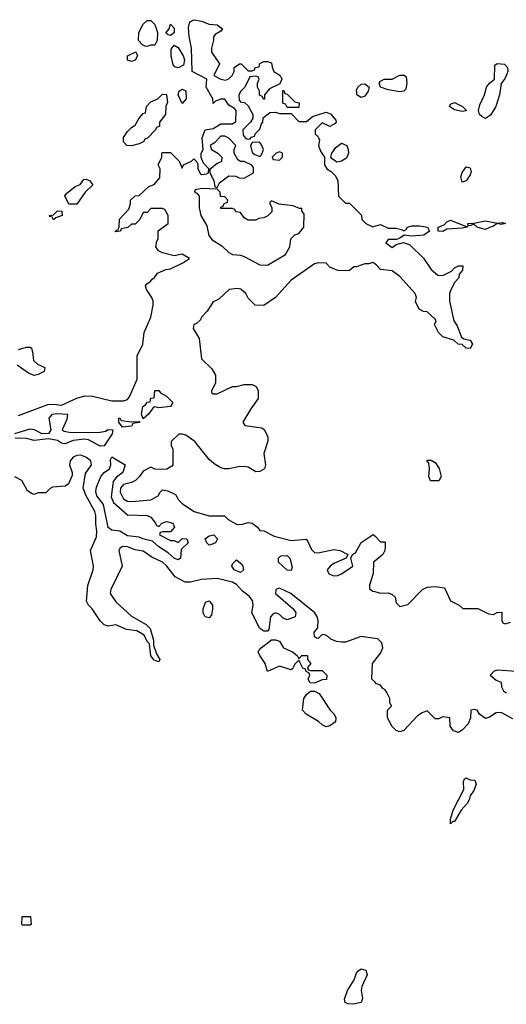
# Model space of a CAD drawing. Header units: inches. Extents: x 2710684 to 2828758, y 857022 to 965663.
# Tile 169 of 256: x 2758176 to 2760676, y 918399 to 923456. Entities that reach past the tile are written whole.
import ezdxf

# ---------------------------------------------------------------- set-up
doc = ezdxf.new("R2010")
doc.units = ezdxf.units.IN
doc.header["$MEASUREMENT"] = 0
for name, color, linetype in [('C7951', 7, 'Continuous'), ('C7952', 7, 'Continuous'), ('C7961', 7, 'Continuous'), ('C7962', 7, 'Continuous')]:
    doc.layers.add(name, color=color, linetype=linetype)

msp = doc.modelspace()

# ---------------------------------------------------------------- linework, layer by layer
at = {"layer": 'C7951', "color": 4, "elevation": 12}
msp.add_lwpolyline([(2759704.1, 920000), (2759714.8, 919994.8), (2759771.3, 919910), (2759791.3, 919890), (2759801, 919870), (2759798, 919850), (2759770, 919829.3), (2759750, 919825.2), (2759730, 919834), (2759711.9, 919851.9), (2759648.7, 919890), (2759629.3, 919909.3), (2759636, 919970), (2759650, 919991), (2759661.4, 920000)], dxfattribs=at)
for points in [[(2758190, 918806), (2758186, 918810), (2758188.9, 918851.1), (2758231.1, 918851.1), (2758234, 918810), (2758230, 918806)], [(2759890, 918399.3), (2759862, 918402), (2759849, 918409), (2759845.6, 918425.6), (2759860.9, 918470), (2759894.2, 918525.8), (2759904.8, 918555.2), (2759914, 918570), (2759930, 918580.7), (2759954.9, 918574.9), (2759960.7, 918550), (2759934, 918490), (2759930.7, 918470), (2759937.3, 918430), (2759930, 918409.2)]]:
    msp.add_lwpolyline(points, close=True, dxfattribs=at)
at = {"layer": 'C7952', "color": 4}
for points, elevation in [([(2758170, 921423.1), (2758319.8, 921480.2), (2758350, 921482.4), (2758390, 921477.2), (2758470, 921512.9), (2758510, 921524), (2758550, 921523.1), (2758650, 921498.4), (2758710, 921498.4), (2758730, 921505.5), (2758740.5, 921519.5), (2758779.6, 921610), (2758779.6, 921730), (2758809.3, 921790), (2758815.1, 921850), (2758849, 921929), (2758862, 921990), (2758862, 922010), (2758855.3, 922030), (2758828, 922070), (2758822, 922090), (2758830, 922102), (2758848.7, 922111.3), (2758856.4, 922123.6), (2758868.4, 922131.6), (2758884.7, 922155.3), (2758926.3, 922173.7), (2758950, 922176), (2759018, 922210), (2759048, 922230), (2759010, 922251.8), (2758970, 922243.7), (2758910, 922259.5), (2758889.6, 922269.6), (2758876, 922290), (2758881.2, 922318.8), (2758888, 922330), (2758887.3, 922372.7), (2758938, 922410), (2758938, 922450), (2758922, 922482), (2758910, 922486), (2758850, 922486), (2758830, 922466), (2758810, 922466), (2758794, 922430), (2758770, 922406), (2758750, 922406), (2758731.6, 922388.4), (2758698, 922382), (2758694, 922370), (2758670, 922366), (2758666, 922370), (2758682, 922378), (2758687.3, 922392.7), (2758688.4, 922431.6), (2758736.4, 922483.6), (2758746, 922510), (2758746, 922530), (2758768.4, 922551.6), (2758790, 922554), (2758840.2, 922599.8), (2758866, 922610), (2758896.4, 922643.6), (2758898, 922690), (2758888, 922710), (2758906, 922750), (2758906, 922770), (2758910, 922774), (2758950, 922774), (2758996, 922730), (2759010, 922694), (2759018, 922710), (2759058, 922730), (2759070, 922742), (2759086, 922726), (2759092, 922712), (2759091.3, 922690), (2759105.4, 922665.4), (2759110, 922662), (2759135.3, 922664.7), (2759146, 922670), (2759148, 922690), (2759120.2, 922720.2), (2759108, 922748), (2759108.9, 922771.1), (2759118, 922790), (2759114, 922850), (2759128.7, 922890), (2759170, 922898), (2759210, 922922), (2759270, 922922), (2759287.3, 922932.7), (2759288, 922990), (2759280.4, 923000.4), (2759250, 923018), (2759230, 923048), (2759210, 923048), (2759182, 923038), (2759170, 923026), (2759168, 923050), (2759134, 923110), (2759138, 923150), (2759062.7, 923190), (2759058.9, 923310), (2759047.3, 923370), (2759044, 923416), (2759050, 923446), (2759070, 923456.3), (2759110, 923448.4), (2759150, 923433), (2759190.4, 923430.4), (2759218, 923410), (2759210, 923398), (2759179.6, 923380.4), (2759171.3, 923368.7), (2759171.3, 923351.3), (2759161, 923310), (2759162, 923290), (2759202, 923230), (2759174, 923170), (2759210, 923151.3), (2759233.6, 923146.4), (2759250, 923152), (2759268, 923170), (2759278, 923190), (2759278, 923210), (2759306, 923230), (2759314, 923230), (2759350, 923194), (2759370, 923194), (2759382, 923198), (2759386, 923210), (2759406, 923214), (2759410, 923232), (2759430, 923242), (2759450, 923242), (2759470, 923234), (2759472.7, 923212.7), (2759482, 923190), (2759514, 923170), (2759519.6, 923159.6), (2759522, 923150), (2759512.7, 923127.3), (2759459.6, 923100.4), (2759434, 923070), (2759434, 923050), (2759430, 923046), (2759422, 923062), (2759408, 923068), (2759408, 923090), (2759398, 923110), (2759398, 923130), (2759406, 923150), (2759402, 923162), (2759390, 923166), (2759358, 923162), (2759332, 923110), (2759312, 923090), (2759302, 923070), (2759303.6, 923043.6), (2759312.7, 923032.7), (2759331.6, 923031.6), (2759350, 923014), (2759374, 922970), (2759374, 922950), (2759362, 922930), (2759322, 922890), (2759323.6, 922863.6), (2759334, 922850), (2759343.6, 922843.6), (2759358, 922842), (2759367.3, 922852.7), (2759382, 922858), (2759386, 922870), (2759410, 922894), (2759418, 922922), (2759426, 922930), (2759427.3, 922952.7), (2759460.4, 922979.6), (2759490, 922982), (2759510, 922974), (2759570, 922974), (2759610, 922934), (2759650, 922934), (2759680.4, 922959.6), (2759750, 922982), (2759772.7, 922972.7), (2759799.6, 922939.6), (2759802, 922930), (2759796.9, 922923.1), (2759770, 922908), (2759730, 922926), (2759694, 922890), (2759694, 922870), (2759710, 922854), (2759716.9, 922836.9), (2759711.3, 922810), (2759721, 922781), (2759742, 922750), (2759742, 922710), (2759754, 922690), (2759776.9, 922676.9), (2759796.9, 922656.9), (2759811.1, 922631.1), (2759814, 922550), (2759850, 922514), (2759870, 922514), (2759932, 922452), (2759934, 922430), (2759954, 922410), (2759990, 922392), (2760000, 922395.2)], 12), ([(2760000, 922202), (2759990, 922208.7), (2759970, 922202), (2759950, 922202), (2759907.3, 922187.3), (2759892.7, 922187.3), (2759870, 922168), (2759850, 922166), (2759810, 922168), (2759770, 922186), (2759750, 922206), (2759710, 922208), (2759690, 922202), (2759570, 922119), (2759490, 922028.7), (2759430, 921988), (2759386, 921990), (2759350, 922026), (2759338, 922050), (2759312.9, 922072.9), (2759295.5, 922075.5), (2759252, 922070), (2759199.8, 922020.2), (2759170, 922008), (2759139.9, 921960.1), (2759110, 921928.7), (2759104.7, 921915.3), (2759084.7, 921895.3), (2759071.3, 921890), (2759066.8, 921870), (2759098.8, 921818.8), (2759110, 921714), (2759163.6, 921663.6), (2759182, 921630), (2759182, 921590), (2759162, 921550), (2759162, 921542), (2759170, 921534), (2759190, 921534), (2759270, 921572), (2759290, 921572), (2759330, 921582), (2759370, 921582), (2759391.6, 921571.6), (2759402, 921550), (2759402, 921510), (2759362.8, 921457.2), (2759322, 921390), (2759332.7, 921372.7), (2759419.6, 921359.6), (2759432, 921352), (2759439.6, 921339.6), (2759451.6, 921311.6), (2759451.6, 921291.6), (2759430.9, 921229.1), (2759439.1, 921170), (2759434, 921150), (2759410, 921136), (2759390, 921134), (2759350, 921158), (2759330, 921162), (2759299.6, 921160.4), (2759250, 921148.7), (2759228.9, 921148.9), (2759210, 921155.3), (2759174.6, 921174.6), (2759150, 921198), (2759075.3, 921290), (2759030, 921322), (2759010, 921328), (2758992.7, 921327.3), (2758954, 921290), (2758954, 921270), (2758962, 921250), (2758962, 921170), (2758956.9, 921163.1), (2758931.6, 921148.4), (2758910, 921146), (2758870, 921148), (2758850, 921158), (2758810, 921138), (2758792, 921110), (2758771, 921090), (2758750, 921078.9), (2758710, 921068.2), (2758693.1, 921050), (2758692.6, 921030), (2758710, 920995.3), (2758730, 920983.6), (2758750, 920981.1), (2758849.6, 920990.4), (2758888, 921010), (2758898, 921030), (2758910, 921042), (2758936.9, 921036.9), (2758976.9, 921016.9), (2758992, 920990), (2759012, 920970), (2759072, 920930), (2759150, 920908.2), (2759228.1, 920908.1), (2759247.3, 920890), (2759290, 920866), (2759316.1, 920863.9), (2759350, 920874), (2759370, 920870.8), (2759398, 920850), (2759410, 920832), (2759430, 920831.3), (2759483.9, 920803.9), (2759570, 920781.1), (2759647.7, 920787.7), (2759656.7, 920776.7), (2759674.7, 920734.7), (2759690, 920719.3), (2759710, 920717.6), (2759790, 920734.9), (2759822, 920730), (2759862, 920710), (2759854, 920690), (2759790, 920663.7), (2759770.8, 920650), (2759756, 920630), (2759764.7, 920610), (2759790, 920600.7), (2759810, 920602), (2759828.7, 920610), (2759888, 920650), (2759878, 920690), (2759886, 920710), (2759901.2, 920718.8), (2759930, 920770.7), (2759992.7, 920812.7), (2760000, 920805.1)], 12), ([(2758170, 921763), (2758210, 921774), (2758230, 921774.8), (2758236, 921770), (2758241, 921750), (2758246, 921706), (2758267.7, 921687.7), (2758304.7, 921670), (2758302, 921650), (2758270, 921633.2), (2758250, 921629.3), (2758221.5, 921641.5), (2758162.3, 921682.3)], 12), ([(2758150, 921330.6), (2758230, 921354.8), (2758250, 921350.8), (2758290, 921331), (2758328, 921332), (2758338, 921350), (2758326.6, 921410), (2758344, 921430), (2758366.7, 921433.3), (2758422, 921430), (2758417.3, 921402.7), (2758394, 921350), (2758403.6, 921343.6), (2758430, 921338), (2758530, 921336), (2758590, 921338), (2758616.4, 921343.6), (2758630, 921352), (2758654, 921350), (2758651.3, 921330), (2758610, 921268), (2758590, 921266), (2758530, 921299), (2758510, 921301.2), (2758450, 921295.3), (2758410, 921278), (2758390, 921282), (2758370, 921295.3), (2758323.1, 921303.1), (2758250, 921295.1), (2758210, 921305.1), (2758153, 921307)], 8), ([(2760000, 920278.7), (2759930, 920288.7), (2759850, 920259), (2759830, 920259), (2759803.1, 920263.1), (2759774.6, 920274.6), (2759758, 920290), (2759743.6, 920296.4), (2759730, 920298), (2759710, 920278), (2759700.4, 920280.4), (2759690, 920286), (2759689.2, 920310), (2759707, 920333), (2759709.6, 920370), (2759705.1, 920390), (2759692, 920410), (2759568.7, 920510), (2759510, 920536), (2759492, 920530), (2759491, 920510), (2759581, 920430), (2759594.8, 920410), (2759590.8, 920390), (2759550, 920374), (2759530, 920382), (2759510, 920401.2), (2759490, 920409.2), (2759476.8, 920403.2), (2759464.9, 920390), (2759455.9, 920324.1), (2759450, 920315.3), (2759430, 920316), (2759409.5, 920330), (2759369.4, 920410), (2759376.2, 920450), (2759372.6, 920472.6), (2759354.8, 920494.8), (2759320.6, 920520.6), (2759290, 920554.7), (2759270, 920567.8), (2759190, 920585.6), (2759110, 920580.9), (2759053.3, 920566.7), (2759026.6, 920566.6), (2758974.9, 920594.9), (2758932.4, 920650), (2758910, 920670.9), (2758855.1, 920695.1), (2758810, 920727.3), (2758770, 920734.3), (2758730, 920749.6), (2758704.7, 920750), (2758690, 920741.2), (2758684.9, 920730), (2758702, 920650), (2758644, 920530), (2758640.7, 920510), (2758670, 920466.8), (2758750, 920393.4), (2758826, 920350), (2758846, 920330), (2758862.8, 920270), (2758863.6, 920243.6), (2758878.8, 920198.8), (2758896, 920170), (2758890, 920158), (2758866.3, 920166.3), (2758849.5, 920189.5), (2758842, 920250), (2758830, 920262), (2758814.8, 920294.8), (2758778, 920318), (2758724.5, 920324.5), (2758670, 920348.7), (2758630, 920342), (2758610, 920348.7), (2758590, 920369), (2758549, 920430), (2758529.5, 920449.5), (2758519.3, 920470), (2758526.6, 920550), (2758553, 920630), (2758554.7, 920650), (2758539.5, 920730), (2758570, 920801), (2758572.6, 920830), (2758566.7, 920866.7), (2758567.3, 920910), (2758562, 920930), (2758516.9, 921010), (2758502.7, 921050), (2758514, 921126), (2758544, 921170), (2758542, 921190), (2758515.3, 921210), (2758490, 921219.3), (2758470, 921218), (2758451.3, 921210), (2758434.8, 921190), (2758431, 921170), (2758446, 921130), (2758445.4, 921114.6), (2758427.3, 921072.7), (2758410, 921061.2), (2758344.7, 921055.3), (2758331.6, 921048.4), (2758310, 921026), (2758270, 921026), (2758250, 921018), (2758240.4, 921020.4), (2758216.4, 921036.4), (2758186, 921090), (2758150, 921108)], 12), ([(2760000, 920675), (2759994, 920670), (2759992.7, 920612.7), (2759972.7, 920552.7), (2759972.7, 920532.7), (2759990, 920522), (2760000, 920519.3)], 12), ([(2760000, 920056), (2759986, 920070), (2759988, 920150), (2760000, 920164.9)], 12), ([(2759661.4, 920000), (2759670, 920006.8), (2759690, 920006.8), (2759704.1, 920000)], 12)]:
    msp.add_lwpolyline(points, dxfattribs=dict(at, elevation=elevation))
for points, elevation in [([(2758830, 923318), (2758820.4, 923320.4), (2758807.3, 923327.3), (2758786, 923350), (2758788, 923390), (2758810, 923434), (2758830, 923452), (2758850, 923452), (2758870, 923431.3), (2758884.7, 923390), (2758882, 923350), (2758870, 923326), (2758850, 923326)], 12), ([(2758950, 923375.3), (2758938, 923378), (2758930, 923386), (2758928.7, 923390), (2758944, 923410), (2758950, 923434), (2758970, 923412), (2758970, 923388.7)], 12), ([(2758990, 923209.6), (2758973.6, 923213.6), (2758963.8, 923223.8), (2758953.6, 923270), (2758954.5, 923305.5), (2758970, 923326), (2758990, 923314), (2759015.8, 923270), (2759022, 923250), (2759016.9, 923223.1)], 12), ([(2758750, 923242), (2758730, 923248), (2758729, 923271), (2758772, 923292), (2758782, 923270), (2758770, 923248)], 12), ([(2759010, 923026), (2758989.3, 923070), (2758995.3, 923090), (2759010, 923098.8), (2759030, 923091.3), (2759030.5, 923050)], 12), ([(2759930, 923057.2), (2759909.2, 923069.2), (2759906.3, 923093.7), (2759914, 923110), (2759930, 923126), (2759950, 923126.8), (2759970.8, 923110), (2759966.8, 923090), (2759950, 923062.7)], 12), ([(2758750, 922808), (2758726, 922810), (2758708.9, 922828.9), (2758709.2, 922850.8), (2758730, 922882), (2758750, 922902), (2758770, 922914), (2758788.9, 922951.1), (2758810, 922974), (2758822, 922978), (2758828, 923010), (2758850, 923034), (2758886, 923050), (2758910, 923074), (2758930, 923072), (2758936, 923030), (2758926.4, 923013.6), (2758924.7, 922970), (2758894, 922930), (2758894, 922910), (2758878, 922902), (2758874, 922890), (2758832.7, 922847.3), (2758818, 922842), (2758814, 922830), (2758790, 922818)], 12), ([(2759550, 923006), (2759542, 923022), (2759527.3, 923027.3), (2759527.3, 923092.7), (2759532.7, 923092.7), (2759538, 923078), (2759550, 923074), (2759590, 923034), (2759612, 923030), (2759610, 923006)], 12), ([(2759230, 922858), (2759210, 922858), (2759176.9, 922823.1), (2759154, 922810), (2759162, 922790), (2759194, 922770), (2759214, 922750), (2759212.7, 922727.3), (2759190, 922718), (2759152.7, 922687.3), (2759152, 922670), (2759174, 922630), (2759178, 922598), (2759190, 922594), (2759202, 922618), (2759250, 922654), (2759287.3, 922652.7), (2759303.6, 922643.6), (2759330, 922642), (2759378, 922670), (2759376.4, 922696.4), (2759368.4, 922708.4), (2759330, 922728), (2759310, 922728), (2759296.4, 922736.4), (2759278, 922770), (2759278, 922790), (2759286, 922810), (2759250, 922848)], 12), ([(2759407.3, 922827.3), (2759370, 922826), (2759362, 922810), (2759370, 922774), (2759383.6, 922763.6), (2759410, 922754), (2759418, 922762), (2759428, 922790), (2759416.4, 922816.4)], 12), ([(2759805.2, 922725.2), (2759781.2, 922741.2), (2759775.3, 922750), (2759779, 922770), (2759799.5, 922800.5), (2759830, 922822.8), (2759856, 922810), (2759864, 922790), (2759864.9, 922770), (2759855.5, 922744.5), (2759830, 922729)], 12), ([(2759510, 922778), (2759494, 922770), (2759474, 922750), (2759478, 922738), (2759510, 922734), (2759526, 922750), (2759526, 922770)], 12), ([(2758428, 922508), (2758408.4, 922551.6), (2758416.4, 922563.6), (2758460.2, 922599.8), (2758486, 922610), (2758504.7, 922635.3), (2758516.9, 922636.9), (2758534, 922630), (2758551.6, 922608.4), (2758512, 922570), (2758470, 922508)], 12), ([(2759111.3, 922588.7), (2759078, 922582), (2759074, 922570), (2759086, 922566), (2759098, 922550), (2759098, 922490), (2759106, 922450), (2759136.7, 922396.7), (2759147.9, 922347.9), (2759164.9, 922324.9), (2759214, 922294), (2759250, 922261), (2759270, 922251), (2759310, 922247.3), (2759330, 922240.7), (2759410, 922198), (2759450, 922196), (2759542, 922250), (2759564, 922290), (2759569.2, 922330.8), (2759589.1, 922350.9), (2759610, 922358), (2759635.3, 922390), (2759638, 922458), (2759626, 922474), (2759626, 922486), (2759614, 922486), (2759580.4, 922500.4), (2759508.7, 922508.7), (2759470, 922526), (2759462, 922518), (2759462, 922510), (2759472, 922492), (2759471.3, 922470), (2759450.6, 922449.4), (2759430, 922438), (2759405.4, 922434.6), (2759390, 922426), (2759350, 922426), (2759330, 922438), (2759310, 922466), (2759286, 922470), (2759282, 922482), (2759270, 922486), (2759210, 922486), (2759210, 922494), (2759222, 922498), (2759227.3, 922512.7), (2759242, 922518), (2759246, 922530), (2759230, 922546), (2759208, 922548), (2759206, 922570), (2759190, 922586)], 12), ([(2758350, 922428), (2758342, 922442), (2758330, 922446), (2758328.7, 922451.3), (2758350, 922454), (2758370, 922474), (2758392.7, 922472.7), (2758394, 922450), (2758362, 922438)], 12), ([(2758890, 921462), (2758870, 921468), (2758859.6, 921460.4), (2758838, 921430), (2758810, 921406), (2758801.2, 921430), (2758809.3, 921470), (2758822, 921478), (2758830, 921492), (2758846, 921494), (2758850, 921512), (2758866, 921514), (2758870, 921552), (2758890, 921552), (2758899.6, 921539.6), (2758930, 921522), (2758962, 921490), (2758950.7, 921469.3)], 8), ([(2758750, 921390.7), (2758792.7, 921392.7), (2758790, 921388), (2758758, 921382), (2758750, 921369), (2758704, 921364), (2758686, 921390), (2758686, 921410), (2758690.6, 921410.6), (2758698, 921398)], 8), ([(2758890, 920854), (2758906, 920870), (2758930, 920878.8), (2758962, 920870), (2758971.3, 920850), (2758950, 920826), (2758910, 920826), (2758898, 920822), (2758894, 920810), (2758950, 920782), (2758970, 920782), (2758990, 920772), (2759010, 920791.3), (2759034, 920790), (2759042, 920770), (2759004.7, 920735.3), (2759002, 920690), (2758990, 920682), (2758969, 920690), (2758938.6, 920718.6), (2758890, 920749.3), (2758858, 920778), (2758808, 920790), (2758790, 920799), (2758730, 920805.6), (2758690, 920829.3), (2758650, 920834), (2758630, 920849), (2758606.8, 920966.8), (2758572.3, 921010), (2758567, 921033), (2758570, 921056), (2758592.7, 921110), (2758609.4, 921130), (2758637.2, 921150), (2758643.7, 921170), (2758642.7, 921197.3), (2758648.9, 921211.1), (2758718, 921170), (2758706, 921130), (2758673, 921107), (2758655.8, 921084.2), (2758646.4, 921006.4), (2758657.1, 920977.1), (2758730, 920914), (2758830.6, 920910.6), (2758850, 920902), (2758874, 920870), (2758878, 920858)], 8), ([(2759150, 920758), (2759138, 920770), (2759129.4, 920790.6), (2759150, 920804.7), (2759174, 920810), (2759192, 920790), (2759182, 920770), (2759170, 920764)], 8), ([(2759310, 920617.2), (2759277.2, 920630), (2759265.2, 920650), (2759270, 920662), (2759290, 920682), (2759318.5, 920658.5), (2759322.8, 920650), (2759326, 920630)], 8), ([(2759570, 920628), (2759550, 920629), (2759506, 920670), (2759506, 920690), (2759518, 920702), (2759550, 920704.7), (2759564.7, 920690), (2759575.3, 920644.7)], 8), ([(2759150, 920384), (2759129, 920390), (2759119.3, 920410), (2759118, 920430), (2759130, 920464.7), (2759149.2, 920470.8), (2759166.8, 920450), (2759167.3, 920430), (2759162, 920398)], 12), ([(2759610, 920174), (2759626, 920190), (2759654, 920190), (2759654, 920170), (2759672, 920150), (2759654, 920130), (2759658, 920118), (2759670, 920114), (2759730, 920114), (2759754, 920090), (2759752.7, 920067.3), (2759730, 920066), (2759690, 920048), (2759668, 920050), (2759658, 920070), (2759666, 920090), (2759662, 920102), (2759648, 920108), (2759642, 920122), (2759630, 920126), (2759610, 920166), (2759590, 920146), (2759578, 920122), (2759570, 920118), (2759510, 920136), (2759450, 920108.7), (2759438, 920150), (2759409.4, 920190), (2759400.9, 920210), (2759404.2, 920215.8), (2759416, 920230), (2759470, 920271.3), (2759490, 920271.3), (2759510, 920264.7), (2759531.3, 920230), (2759578, 920210), (2759602, 920190)], 12)]:
    msp.add_lwpolyline(points, close=True, dxfattribs=dict(at, elevation=elevation))
at = {"layer": 'C7961', "color": 4, "elevation": 12}
for points in [[(2760710, 919865.1), (2760650, 919898.4), (2760624.1, 919895.9), (2760590, 919874), (2760570, 919868), (2760538, 919890), (2760526, 919910), (2760510, 919914), (2760494, 919910), (2760492, 919870), (2760479.8, 919840.2), (2760450, 919808), (2760430, 919795.3), (2760404.7, 919804.7), (2760387.3, 919827.3), (2760386, 919870), (2760350, 919875.3), (2760330, 919866), (2760310, 919866), (2760270, 919906), (2760243.6, 919896.4), (2760219.6, 919880.4), (2760150, 919806), (2760130, 919798), (2760110, 919806), (2760090, 919826), (2760066, 919870), (2760066, 919910), (2760086, 919930), (2760078, 919950), (2760078, 919970), (2760062.2, 920000)], [(2760673.3, 920000), (2760676.9, 919996.9)]]:
    msp.add_lwpolyline(points, dxfattribs=at)
msp.add_lwpolyline([(2760390, 919326), (2760389, 919350), (2760403.2, 919396.8), (2760457.2, 919502.8), (2760456.4, 919543.6), (2760462, 919558), (2760470, 919562), (2760490, 919552), (2760514, 919550), (2760522, 919530), (2760510, 919498), (2760491, 919470), (2760486, 919450), (2760474.8, 919430), (2760443.5, 919396.5), (2760410, 919338), (2760402, 919338)], close=True, dxfattribs=at)
at = {"layer": 'C7962', "color": 4, "elevation": 12}
for points in [[(2760570, 922949.2), (2760550, 922959), (2760539, 922970), (2760534, 922990), (2760540.2, 923019.8), (2760564, 923070), (2760574, 923110), (2760589.2, 923130.8), (2760615.3, 923150), (2760618, 923222), (2760630, 923231.3), (2760667.1, 923227.1), (2760682.8, 923210), (2760684, 923190), (2760670, 923155.3), (2760650.7, 923129.3), (2760640.7, 923070), (2760622, 923010), (2760594.4, 922965.6)], [(2760130, 923086), (2760070, 923096), (2760029.5, 923109.5), (2760022.7, 923130), (2760030, 923141), (2760049.4, 923150.6), (2760090, 923151.3), (2760130, 923171.3), (2760151.1, 923171.1), (2760162, 923162), (2760164.7, 923130), (2760159.8, 923100.2), (2760150, 923089)], [(2760450, 922984), (2760410, 922994), (2760384, 923010), (2760390, 923022), (2760410, 923031), (2760452, 923010), (2760470, 922992), (2760470, 922988.7)], [(2760450, 922622), (2760442, 922650), (2760450, 922671.3), (2760470, 922701), (2760490, 922696), (2760494.9, 922674.9), (2760490, 922659), (2760470, 922629)], [(2760470, 922394), (2760478, 922398), (2760474, 922390), (2760450, 922385.2), (2760370, 922381.2), (2760350, 922369.3), (2760326, 922370), (2760326, 922390), (2760357.5, 922402.5), (2760370, 922418.8), (2760390, 922427.3)], [(2760630, 922410.8), (2760654.8, 922414.8), (2760672, 922410), (2760650, 922404), (2760630, 922408.7), (2760610, 922395.3), (2760590, 922389.2), (2760570, 922379.3), (2760560.9, 922380.9), (2760526, 922390), (2760510, 922406), (2760490, 922398), (2760480.4, 922400.4), (2760478, 922410), (2760510, 922410.7), (2760570, 922422.4)], [(2760287.3, 921087.3), (2760278, 921110), (2760282, 921150), (2760278, 921178), (2760270, 921186), (2760270, 921194), (2760290, 921194), (2760310, 921182), (2760330.7, 921150.7), (2760342, 921110), (2760330, 921088)]]:
    msp.add_lwpolyline(points, close=True, dxfattribs=at)
for points in [[(2760000, 922395.2), (2760030, 922404.7), (2760070, 922386), (2760110, 922384.9), (2760138.5, 922378.5), (2760150, 922371.3), (2760162, 922378), (2760168.7, 922390), (2760190, 922397.6), (2760230, 922398), (2760272, 922390), (2760282, 922370), (2760252, 922350), (2760190, 922344.5), (2760151, 922349), (2760130, 922334), (2760112, 922328), (2760070, 922328), (2760058, 922310), (2760090, 922286.8), (2760110, 922301), (2760148.4, 922311.6), (2760179.8, 922299.8), (2760251.1, 922231.1), (2760290, 922174), (2760323.6, 922143.6), (2760350, 922142), (2760395.3, 922164.7), (2760410, 922182), (2760430, 922192), (2760452.7, 922192.7), (2760452, 922170), (2760434, 922150), (2760432, 922130), (2760411.1, 922108.9), (2760390, 922066), (2760384.7, 922050), (2760384.7, 922010), (2760406, 921910), (2760424.5, 921884.5), (2760445.4, 921825.4), (2760458, 921818), (2760491.3, 921810), (2760502, 921790), (2760490, 921768), (2760470, 921768.7), (2760450, 921788), (2760429.1, 921789.1), (2760406, 921810), (2760350, 921828), (2760328, 921850), (2760308, 921890), (2760315.3, 921910), (2760310, 921918), (2760270, 921955.3), (2760250, 921958), (2760228.7, 921968.7), (2760209.1, 922009.1), (2760214, 922030), (2760208.7, 922050), (2760130, 922137.2), (2760090, 922166), (2760030, 922174), (2760010, 922195.3), (2760000, 922202)], [(2760000, 920805.1), (2760030, 920774), (2760050, 920774), (2760054, 920770), (2760054, 920750), (2760052, 920730), (2760042, 920710), (2760000, 920675)], [(2760000, 920519.3), (2760030, 920511.3), (2760070, 920512), (2760090, 920504.7), (2760104.7, 920490), (2760110, 920462), (2760130, 920442), (2760170, 920452), (2760246, 920530), (2760270, 920542), (2760310, 920544.7), (2760358, 920538), (2760390, 920472), (2760434, 920450), (2760452.7, 920432.7), (2760530, 920432), (2760585.4, 920405.4), (2760610, 920402), (2760630, 920412), (2760652.7, 920412.7), (2760654, 920370), (2760658, 920358), (2760670, 920354), (2760698, 920362)], [(2760000, 920164.9), (2760030, 920202), (2760042, 920230), (2760036.4, 920256.4), (2760016.4, 920276.4), (2760000, 920278.7)], [(2760730, 920108.7), (2760630, 920115.3), (2760614, 920110), (2760594, 920090), (2760623.6, 920063.6), (2760650, 920054), (2760652, 920030), (2760662, 920010), (2760673.3, 920000)], [(2760062.2, 920000), (2760054.6, 920014.6), (2760042, 920022), (2760030, 920038), (2760010, 920046), (2760000, 920056)]]:
    msp.add_lwpolyline(points, dxfattribs=at)

doc.saveas('drawing.dxf')
